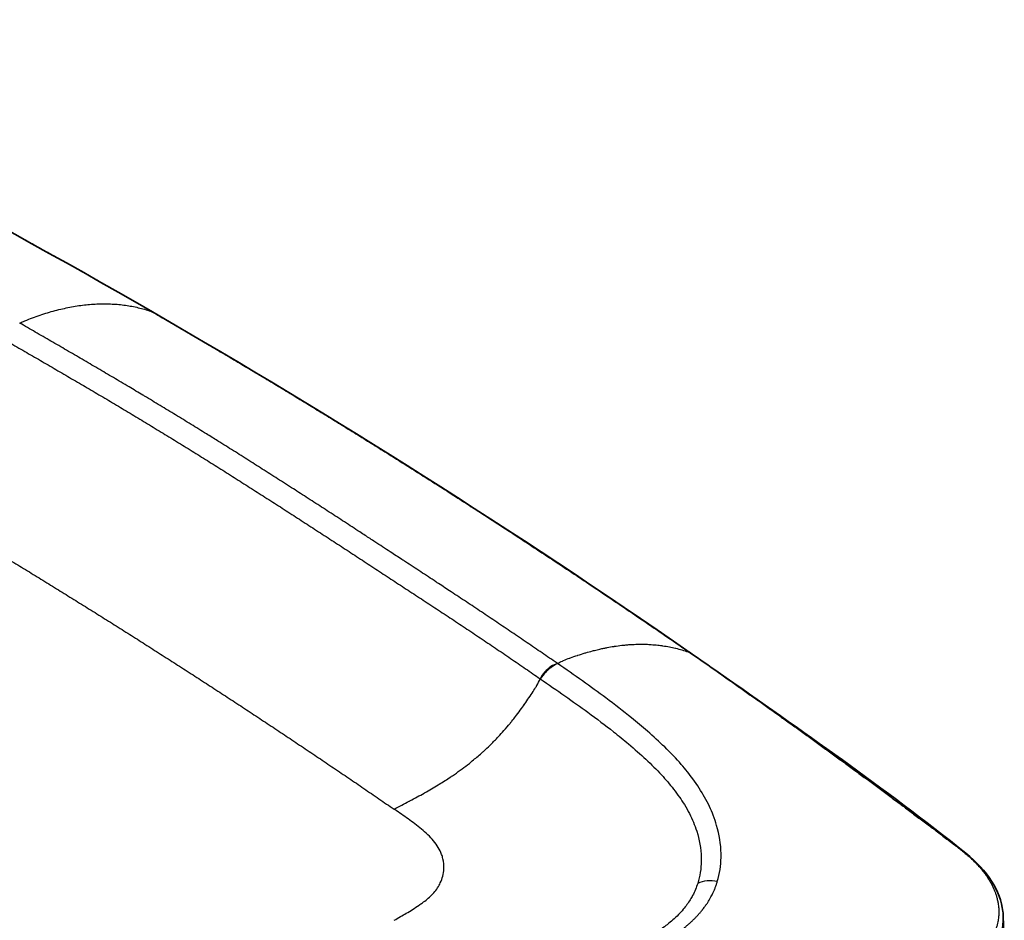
# Model space of a CAD drawing. Header units: millimetres. Extents: x 437 to 2596, y 423 to 1674.
# Tile 15 of 97: x 770 to 874, y 837 to 932. Entities that reach past the tile are written whole.
import ezdxf

# ---------------------------------------------------------------- set-up
doc = ezdxf.new("R2010")
doc.units = ezdxf.units.MM
doc.header["$LTSCALE"] = 5
doc.layers.add('0_CWD_4', color=7, linetype='Continuous', lineweight=25)
doc.layers.add('0_CWD_Line_035', color=7, linetype='Continuous', lineweight=35)

msp = doc.modelspace()

# ---------------------------------------------------------------- linework, layer by layer
at = {"layer": '0_CWD_4'}
for points in [[(783.9, 901.51), (783.35, 901.83), (782.25, 902.46), (780.59, 903.41), (778.93, 904.36), (777.26, 905.31), (775.59, 906.25), (773.93, 907.17), (772.25, 908.11), (770.59, 909.03), (768.92, 909.95), (767.24, 910.87), (765.57, 911.78), (763.88, 912.7), (762.21, 913.59), (760.52, 914.5), (758.85, 915.39), (757.15, 916.29), (755.48, 917.17), (753.78, 918.06), (752.1, 918.93), (750.41, 919.8), (748.71, 920.68), (747.02, 921.54), (745.32, 922.4), (743.63, 923.26), (741.93, 924.11), (740.23, 924.96), (738.52, 925.81), (736.83, 926.64), (735.1, 927.49), (733.42, 928.31), (731.69, 929.15), (729.99, 929.97), (728.28, 930.79), (726.56, 931.61), (725.42, 932.14), (724.85, 932.41)], [(783.95, 901.49), (783.94, 901.49), (783.92, 901.5), (783.9, 901.51)], [(783.9, 901.51), (784.45, 901.19), (785.56, 900.55), (787.21, 899.59), (788.87, 898.62), (790.53, 897.64), (792.18, 896.67), (793.82, 895.69), (795.47, 894.71), (797.11, 893.72), (798.75, 892.73), (800.4, 891.73), (802.03, 890.73), (803.68, 889.72), (805.3, 888.72), (806.95, 887.69), (808.56, 886.69), (810.21, 885.65), (811.82, 884.64), (813.46, 883.6), (815.08, 882.57), (816.7, 881.53), (818.33, 880.48), (819.94, 879.44), (821.56, 878.39), (823.17, 877.33), (824.78, 876.27), (826.4, 875.21), (828.01, 874.14), (829.61, 873.08), (831.23, 871.99), (832.82, 870.92), (834.44, 869.83), (836.02, 868.75), (837.63, 867.66), (839.23, 866.56), (840.29, 865.82), (840.82, 865.46)], [(752.58, 884.88), (753.13, 884.56), (754.24, 883.92), (755.89, 882.95), (757.56, 881.98), (759.2, 881.01), (760.85, 880.04), (762.5, 879.05), (764.15, 878.07), (765.8, 877.08), (767.44, 876.09), (769.09, 875.08), (770.73, 874.09), (772.36, 873.08), (774, 872.07), (775.63, 871.06), (777.27, 870.04), (778.9, 869.02), (780.54, 867.99), (782.16, 866.97), (783.78, 865.93), (785.42, 864.89), (787.03, 863.86), (788.67, 862.8), (790.27, 861.76), (791.89, 860.71), (793.51, 859.65), (795.11, 858.59), (796.73, 857.52), (798.33, 856.46), (799.94, 855.38), (801.54, 854.31), (803.15, 853.22), (804.75, 852.14), (806.35, 851.05), (807.94, 849.96), (809.01, 849.22), (809.54, 848.86)], [(840.82, 865.46), (840.84, 865.45), (840.87, 865.44), (840.89, 865.42)], [(843.79, 863.39), (843.82, 863.38), (843.84, 863.36), (843.87, 863.35)], [(809.62, 848.81), (809.59, 848.82), (809.57, 848.84), (809.54, 848.86)], [(869.93, 844.26), (869.99, 844.26), (870.04, 844.23), (870.08, 844.2)]]:
    msp.add_open_spline(points, degree=3, dxfattribs=at)
for points, knots in [([(769.91, 900.31), (770.09, 900.39), (770.27, 900.46), (770.46, 900.54), (770.73, 900.65), (771, 900.76), (771.26, 900.86), (771.53, 900.96), (771.8, 901.05), (772.07, 901.14), (772.33, 901.23), (772.6, 901.32), (772.86, 901.4), (773.12, 901.48), (773.39, 901.55), (773.65, 901.62), (773.92, 901.69), (774.18, 901.76), (774.44, 901.82), (774.7, 901.88), (774.95, 901.93), (775.21, 901.98), (775.47, 902.03), (775.73, 902.08), (775.98, 902.12), (776.24, 902.16), (776.49, 902.19), (776.75, 902.22), (777, 902.25), (777.25, 902.27), (777.5, 902.29), (777.63, 902.3), (777.77, 902.31), (777.9, 902.32)], [0.0000096, 0.0000096, 0.0000096, 0.0000096, 0.0670295, 0.0670295, 0.0670295, 0.1647814, 0.1647814, 0.1647814, 0.2625332, 0.2625332, 0.2625332, 0.3602851, 0.3602851, 0.3602851, 0.4580369, 0.4580369, 0.4580369, 0.5557887, 0.5557887, 0.5557887, 0.6535406, 0.6535406, 0.6535406, 0.7512924, 0.7512924, 0.7512924, 0.8490443, 0.8490443, 0.8490443, 0.9467961, 0.9467961, 0.9467961, 1, 1, 1, 1]), ([(777.9, 902.32), (778.02, 902.33), (778.13, 902.33), (778.24, 902.33), (778.49, 902.34), (778.73, 902.35), (778.97, 902.34), (779.21, 902.34), (779.45, 902.34), (779.69, 902.32), (779.93, 902.31), (780.17, 902.3), (780.41, 902.27), (780.64, 902.25), (780.87, 902.22), (781.1, 902.19), (781.34, 902.16), (781.56, 902.12), (781.79, 902.08), (782.02, 902.04), (782.24, 901.99), (782.46, 901.93), (782.69, 901.88), (782.9, 901.82), (783.12, 901.76), (783.34, 901.7), (783.56, 901.63), (783.77, 901.56), (783.81, 901.54), (783.86, 901.52), (783.9, 901.51)], [0, 0, 0, 0, 0.052548, 0.052548, 0.052548, 0.167855, 0.167855, 0.167855, 0.283161, 0.283161, 0.283161, 0.398468, 0.398468, 0.398468, 0.513774, 0.513774, 0.513774, 0.629081, 0.629081, 0.629081, 0.744388, 0.744388, 0.744388, 0.859694, 0.859694, 0.859694, 0.975001, 0.975001, 0.975001, 1, 1, 1, 1]), ([(826.85, 864.27), (826.84, 864.28), (826.82, 864.29), (826.8, 864.31), (826.27, 864.67), (825.74, 865.04), (825.21, 865.4), (824.68, 865.76), (824.15, 866.12), (823.62, 866.48), (823.09, 866.85), (822.55, 867.21), (822.01, 867.57), (821.48, 867.93), (820.95, 868.29), (820.41, 868.65), (819.88, 869.01), (819.34, 869.37), (818.8, 869.73), (818.27, 870.09), (817.73, 870.44), (817.2, 870.8), (816.66, 871.15), (816.12, 871.51), (815.59, 871.86), (815.14, 872.15), (814.7, 872.45), (814.26, 872.74), (814.16, 872.8), (814.07, 872.86), (813.98, 872.92), (813.44, 873.28), (812.91, 873.63), (812.37, 873.98), (811.83, 874.33), (811.29, 874.68), (810.75, 875.04), (810.63, 875.12), (810.5, 875.2), (810.38, 875.28), (809.96, 875.55), (809.55, 875.82), (809.14, 876.09), (808.6, 876.44), (808.06, 876.8), (807.52, 877.15), (807.18, 877.38), (806.83, 877.6), (806.49, 877.83), (806.3, 877.95), (806.1, 878.08), (805.91, 878.2), (805.37, 878.55), (804.84, 878.9), (804.3, 879.26), (803.76, 879.61), (803.22, 879.96), (802.68, 880.31), (802.14, 880.66), (801.6, 881.01), (801.06, 881.35), (800.52, 881.7), (799.99, 882.05), (799.45, 882.39), (799.2, 882.56), (798.95, 882.72), (798.69, 882.88), (798.4, 883.06), (798.11, 883.25), (797.83, 883.44), (797.28, 883.78), (796.74, 884.13), (796.2, 884.47), (795.66, 884.82), (795.12, 885.16), (794.58, 885.5), (794.04, 885.85), (793.49, 886.19), (792.95, 886.53), (792.4, 886.88), (791.86, 887.21), (791.32, 887.55), (791.17, 887.65), (791.01, 887.75), (790.85, 887.85), (790.47, 888.09), (790.08, 888.33), (789.69, 888.57), (789.14, 888.91), (788.6, 889.25), (788.05, 889.58), (787.51, 889.92), (786.96, 890.25), (786.42, 890.58), (785.87, 890.92), (785.32, 891.25), (784.78, 891.58), (784.23, 891.91), (783.68, 892.24), (783.13, 892.57), (783.07, 892.61), (783.01, 892.64), (782.95, 892.68), (782.46, 892.97), (781.97, 893.26), (781.48, 893.55), (780.93, 893.88), (780.38, 894.21), (779.83, 894.53), (779.28, 894.85), (778.73, 895.18), (778.18, 895.5), (777.63, 895.82), (777.08, 896.15), (776.53, 896.47), (775.98, 896.79), (775.43, 897.11), (774.87, 897.43), (774.32, 897.75), (773.77, 898.08), (773.22, 898.39), (772.66, 898.71), (772.11, 899.03), (771.56, 899.35), (771.01, 899.67), (770.46, 899.99), (769.91, 900.31)], [0.0000653, 0.0000653, 0.0000653, 0.0000653, 0.0009238, 0.0009238, 0.0009238, 0.0294688, 0.0294688, 0.0294688, 0.0580138, 0.0580138, 0.0580138, 0.0865589, 0.0865589, 0.0865589, 0.1151039, 0.1151039, 0.1151039, 0.1436489, 0.1436489, 0.1436489, 0.172194, 0.172194, 0.172194, 0.200739, 0.200739, 0.200739, 0.2242877, 0.2242877, 0.2242877, 0.2292841, 0.2292841, 0.2292841, 0.2578291, 0.2578291, 0.2578291, 0.2863741, 0.2863741, 0.2863741, 0.2930627, 0.2930627, 0.2930627, 0.3149192, 0.3149192, 0.3149192, 0.3434642, 0.3434642, 0.3434642, 0.3617685, 0.3617685, 0.3617685, 0.3720092, 0.3720092, 0.3720092, 0.4005543, 0.4005543, 0.4005543, 0.4290993, 0.4290993, 0.4290993, 0.4576443, 0.4576443, 0.4576443, 0.4861894, 0.4861894, 0.4861894, 0.4994749, 0.4994749, 0.4994749, 0.5147344, 0.5147344, 0.5147344, 0.5432794, 0.5432794, 0.5432794, 0.5718245, 0.5718245, 0.5718245, 0.6003695, 0.6003695, 0.6003695, 0.6289145, 0.6289145, 0.6289145, 0.6371217, 0.6371217, 0.6371217, 0.6574596, 0.6574596, 0.6574596, 0.6860046, 0.6860046, 0.6860046, 0.7145496, 0.7145496, 0.7145496, 0.7430947, 0.7430947, 0.7430947, 0.7716397, 0.7716397, 0.7716397, 0.7747971, 0.7747971, 0.7747971, 0.8001848, 0.8001848, 0.8001848, 0.8287298, 0.8287298, 0.8287298, 0.8572748, 0.8572748, 0.8572748, 0.8858199, 0.8858199, 0.8858199, 0.9143649, 0.9143649, 0.9143649, 0.9429099, 0.9429099, 0.9429099, 0.971455, 0.971455, 0.971455, 1, 1, 1, 1]), ([(768.16, 898.63), (768.71, 898.31), (769.82, 897.66), (771.47, 896.71), (773.13, 895.75), (774.78, 894.78), (776.44, 893.82), (778.09, 892.85), (779.74, 891.87), (781.39, 890.89), (783.03, 889.89), (784.67, 888.9), (786.31, 887.9), (787.95, 886.89), (789.58, 885.87), (791.2, 884.86), (792.84, 883.82), (794.45, 882.79), (796.08, 881.75), (797.71, 880.71), (799.32, 879.67), (800.93, 878.62), (802.55, 877.57), (804.17, 876.52), (805.78, 875.47), (807.4, 874.4), (809.01, 873.35), (810.63, 872.29), (812.23, 871.24), (813.85, 870.18), (815.46, 869.12), (817.06, 868.06), (818.68, 866.98), (820.27, 865.91), (821.89, 864.81), (823.45, 863.74), (824.5, 863.01), (825.01, 862.66)], [0, 0, 0, 0, 0.028597, 0.057194, 0.085792, 0.114389, 0.142986, 0.171583, 0.20018, 0.228777, 0.257375, 0.285972, 0.314569, 0.343166, 0.371763, 0.40036, 0.428958, 0.457555, 0.486152, 0.514749, 0.543346, 0.571943, 0.600541, 0.629138, 0.657735, 0.686332, 0.714929, 0.743526, 0.772124, 0.800721, 0.829318, 0.857915, 0.886512, 0.91511, 0.943707, 0.972304, 1, 1, 1, 1]), ([(826.86, 864.27), (827.01, 864.36), (827.18, 864.45), (827.37, 864.54), (827.4, 864.55), (827.44, 864.57), (827.48, 864.59), (827.7, 864.68), (827.93, 864.77), (828.17, 864.85), (828.18, 864.86), (828.2, 864.86), (828.21, 864.87), (828.46, 864.96), (828.71, 865.05), (828.97, 865.14), (828.98, 865.14), (828.99, 865.14), (829, 865.15), (829.24, 865.23), (829.5, 865.31), (829.77, 865.39), (829.79, 865.4), (829.82, 865.41), (829.85, 865.41), (830.08, 865.48), (830.31, 865.55), (830.56, 865.61), (830.63, 865.63), (830.7, 865.65), (830.77, 865.67), (830.96, 865.71), (831.15, 865.76), (831.34, 865.8), (831.48, 865.84), (831.62, 865.87), (831.77, 865.9), (831.88, 865.92), (832, 865.94), (832.12, 865.97), (832.35, 866.01), (832.59, 866.05), (832.84, 866.09), (832.85, 866.09), (832.87, 866.09), (832.89, 866.1), (833.14, 866.13), (833.39, 866.17), (833.65, 866.2), (833.76, 866.21), (833.87, 866.22), (833.99, 866.23), (834.12, 866.25), (834.26, 866.26), (834.41, 866.27), (834.65, 866.28), (834.9, 866.3), (835.15, 866.31), (835.17, 866.31), (835.19, 866.31), (835.22, 866.31), (835.44, 866.31), (835.66, 866.32), (835.88, 866.31), (836.09, 866.31), (836.31, 866.31), (836.52, 866.3), (836.55, 866.29), (836.58, 866.29), (836.6, 866.29), (836.84, 866.28), (837.07, 866.26), (837.31, 866.24), (837.51, 866.22), (837.7, 866.2), (837.9, 866.17), (837.94, 866.16), (837.98, 866.16), (838.01, 866.15), (838.24, 866.12), (838.47, 866.08), (838.7, 866.04), (838.91, 866), (839.12, 865.95), (839.33, 865.9), (839.35, 865.9), (839.36, 865.89), (839.37, 865.89), (839.59, 865.84), (839.81, 865.78), (840.03, 865.71), (840.25, 865.65), (840.46, 865.58), (840.68, 865.51), (840.72, 865.49), (840.77, 865.47), (840.82, 865.46)], [0, 0, 0, 0, 0.063527, 0.063527, 0.063527, 0.076923, 0.076923, 0.076923, 0.149341, 0.149341, 0.149341, 0.153846, 0.153846, 0.153846, 0.227972, 0.227972, 0.227972, 0.230769, 0.230769, 0.230769, 0.300334, 0.300334, 0.300334, 0.307692, 0.307692, 0.307692, 0.367242, 0.367242, 0.367242, 0.384615, 0.384615, 0.384615, 0.42947, 0.42947, 0.42947, 0.461538, 0.461538, 0.461538, 0.487548, 0.487548, 0.487548, 0.538462, 0.538462, 0.538462, 0.542104, 0.542104, 0.542104, 0.59353, 0.59353, 0.59353, 0.615385, 0.615385, 0.615385, 0.642086, 0.642086, 0.642086, 0.688178, 0.688178, 0.688178, 0.692308, 0.692308, 0.692308, 0.732082, 0.732082, 0.732082, 0.769231, 0.769231, 0.769231, 0.773937, 0.773937, 0.773937, 0.814016, 0.814016, 0.814016, 0.846154, 0.846154, 0.846154, 0.852536, 0.852536, 0.852536, 0.889525, 0.889525, 0.889525, 0.923077, 0.923077, 0.923077, 0.925165, 0.925165, 0.925165, 0.9596, 0.9596, 0.9596, 0.99281, 0.99281, 0.99281, 1, 1, 1, 1]), ([(843.79, 863.39), (843.75, 863.41), (843.72, 863.44), (843.68, 863.46), (843.49, 863.6), (843.3, 863.73), (843.11, 863.86), (842.92, 864), (842.73, 864.13), (842.54, 864.26), (842.35, 864.4), (842.15, 864.53), (841.96, 864.66), (841.77, 864.79), (841.58, 864.93), (841.39, 865.06), (841.2, 865.19), (841.01, 865.33), (840.82, 865.46)], [0, 0, 0, 0, 0.035713, 0.035713, 0.035713, 0.228568, 0.228568, 0.228568, 0.421424, 0.421424, 0.421424, 0.614279, 0.614279, 0.614279, 0.807134, 0.807134, 0.807134, 1, 1, 1, 1]), ([(826.86, 864.27), (826.65, 864.18), (826.44, 864.05), (826.22, 863.89), (826.11, 863.81), (826.01, 863.73), (825.9, 863.63), (825.79, 863.54), (825.69, 863.44), (825.59, 863.34), (825.38, 863.13), (825.19, 862.9), (825.01, 862.66)], [0.0000865, 0.0000865, 0.0000865, 0.0000865, 0.3333333, 0.3333333, 0.3333333, 0.5001567, 0.5001567, 0.5001567, 0.6666667, 0.6666667, 0.6666667, 1, 1, 1, 1]), ([(826.85, 864.27), (826.62, 864.2), (826.14, 863.99), (825.49, 863.41), (825.15, 862.92), (825.01, 862.66)], [0.0017322, 0.0017322, 0.0017322, 0.0017322, 0.3333333, 0.6666667, 1, 1, 1, 1]), ([(843.77, 841.2), (844.02, 842.03), (844.15, 842.89), (844.17, 843.76), (844.17, 843.89), (844.17, 844.03), (844.17, 844.16), (844.15, 845.16), (843.98, 846.17), (843.7, 847.14), (843.6, 847.5), (843.48, 847.85), (843.34, 848.21), (843.1, 848.83), (842.81, 849.45), (842.42, 850.13), (842.08, 850.74), (841.66, 851.39), (841.18, 852.06), (840.81, 852.56), (840.4, 853.08), (839.96, 853.59), (839.42, 854.21), (838.83, 854.83), (838.2, 855.44), (837.62, 856), (837.02, 856.55), (836.38, 857.11), (835.83, 857.58), (835.27, 858.05), (834.68, 858.53), (833.82, 859.22), (832.92, 859.92), (831.97, 860.63), (830.37, 861.82), (828.64, 863.04), (826.86, 864.27)], [0, 0, 0, 0, 0.123814, 0.123814, 0.123814, 0.142857, 0.142857, 0.142857, 0.285714, 0.285714, 0.285714, 0.338419, 0.338419, 0.338419, 0.428571, 0.428571, 0.428571, 0.509676, 0.509676, 0.509676, 0.571429, 0.571429, 0.571429, 0.646439, 0.646439, 0.646439, 0.714286, 0.714286, 0.714286, 0.772195, 0.772195, 0.772195, 0.857143, 0.857143, 0.857143, 1, 1, 1, 1]), ([(843.79, 863.39), (843.94, 863.28), (844.1, 863.17), (844.25, 863.06), (844.44, 862.93), (844.64, 862.79), (844.83, 862.66), (845.02, 862.52), (845.21, 862.39), (845.4, 862.26), (845.59, 862.12), (845.78, 861.99), (845.97, 861.85), (846.16, 861.72), (846.35, 861.58), (846.55, 861.45), (846.74, 861.31), (846.93, 861.18), (847.12, 861.04), (847.31, 860.91), (847.5, 860.77), (847.69, 860.64), (847.88, 860.5), (848.07, 860.37), (848.26, 860.24), (848.44, 860.1), (848.64, 859.97), (848.83, 859.83), (849.02, 859.7), (849.21, 859.56), (849.4, 859.42), (849.59, 859.29), (849.78, 859.15), (849.97, 859.02), (850.11, 858.92), (850.25, 858.82), (850.38, 858.72), (850.44, 858.68), (850.49, 858.65), (850.54, 858.61), (850.73, 858.47), (850.92, 858.34), (851.11, 858.2), (851.3, 858.07), (851.49, 857.93), (851.68, 857.79), (851.87, 857.66), (852.06, 857.52), (852.25, 857.39), (852.43, 857.25), (852.63, 857.11), (852.82, 856.98), (853.01, 856.84), (853.19, 856.7), (853.38, 856.57), (853.57, 856.43), (853.76, 856.29), (853.95, 856.15), (854.14, 856.02), (854.33, 855.88), (854.52, 855.74), (854.71, 855.6), (854.9, 855.47), (855.09, 855.33), (855.28, 855.19), (855.47, 855.06), (855.66, 854.92), (855.85, 854.78), (856.04, 854.64), (856.23, 854.5), (856.41, 854.37), (856.6, 854.23), (856.79, 854.09), (856.84, 854.06), (856.89, 854.02), (856.94, 853.99), (857.08, 853.88), (857.22, 853.78), (857.36, 853.68), (857.55, 853.54), (857.73, 853.4), (857.92, 853.26), (858.11, 853.13), (858.3, 852.99), (858.49, 852.85), (858.68, 852.71), (858.86, 852.57), (859.05, 852.43), (859.24, 852.3), (859.43, 852.16), (859.62, 852.02), (859.81, 851.88), (860, 851.74), (860.19, 851.6), (860.38, 851.46), (860.56, 851.32), (860.75, 851.18), (860.94, 851.05), (861.13, 850.9), (861.32, 850.76), (861.51, 850.62), (861.69, 850.48), (861.88, 850.35), (862.07, 850.21), (862.25, 850.07), (862.44, 849.93), (862.63, 849.79), (862.82, 849.65), (863.01, 849.51), (863.16, 849.39), (863.3, 849.28), (863.45, 849.17), (863.49, 849.14), (863.53, 849.12), (863.57, 849.09), (863.76, 848.95), (863.95, 848.8), (864.14, 848.66), (864.33, 848.52), (864.51, 848.38), (864.7, 848.24), (864.88, 848.1), (865.07, 847.96), (865.26, 847.82), (865.44, 847.68), (865.63, 847.54), (865.82, 847.4), (866.01, 847.26), (866.19, 847.12), (866.38, 846.97), (866.49, 846.9), (866.59, 846.82), (866.69, 846.74), (866.78, 846.68), (866.86, 846.61), (866.95, 846.55), (867.13, 846.41), (867.32, 846.27), (867.5, 846.13), (867.69, 845.98), (867.88, 845.84), (868.07, 845.7), (868.15, 845.64), (868.23, 845.58), (868.31, 845.51), (868.42, 845.43), (868.52, 845.35), (868.63, 845.27), (868.79, 845.15), (868.95, 845.02), (869.12, 844.9), (869.14, 844.88), (869.16, 844.86), (869.19, 844.85), (869.3, 844.76), (869.41, 844.68), (869.52, 844.59), (869.59, 844.53), (869.67, 844.48), (869.74, 844.42), (869.8, 844.37), (869.87, 844.32), (869.93, 844.26)], [0, 0, 0, 0, 0.017578, 0.017578, 0.017578, 0.039179, 0.039179, 0.039179, 0.060808, 0.060808, 0.060808, 0.082461, 0.082461, 0.082461, 0.104134, 0.104134, 0.104134, 0.125823, 0.125823, 0.125823, 0.147523, 0.147523, 0.147523, 0.169231, 0.169231, 0.169231, 0.190943, 0.190943, 0.190943, 0.212654, 0.212654, 0.212654, 0.234361, 0.234361, 0.234361, 0.25, 0.25, 0.25, 0.256057, 0.256057, 0.256057, 0.277719, 0.277719, 0.277719, 0.299345, 0.299345, 0.299345, 0.320948, 0.320948, 0.320948, 0.342539, 0.342539, 0.342539, 0.364128, 0.364128, 0.364128, 0.385727, 0.385727, 0.385727, 0.407346, 0.407346, 0.407346, 0.428997, 0.428997, 0.428997, 0.45069, 0.45069, 0.45069, 0.472438, 0.472438, 0.472438, 0.494252, 0.494252, 0.494252, 0.5, 0.5, 0.5, 0.516106, 0.516106, 0.516106, 0.537913, 0.537913, 0.537913, 0.559674, 0.559674, 0.559674, 0.581396, 0.581396, 0.581396, 0.603085, 0.603085, 0.603085, 0.624749, 0.624749, 0.624749, 0.646392, 0.646392, 0.646392, 0.668021, 0.668021, 0.668021, 0.689642, 0.689642, 0.689642, 0.711262, 0.711262, 0.711262, 0.732887, 0.732887, 0.732887, 0.75, 0.75, 0.75, 0.754523, 0.754523, 0.754523, 0.77617, 0.77617, 0.77617, 0.797835, 0.797835, 0.797835, 0.819524, 0.819524, 0.819524, 0.841247, 0.841247, 0.841247, 0.863012, 0.863012, 0.863012, 0.875, 0.875, 0.875, 0.8848, 0.8848, 0.8848, 0.90647, 0.90647, 0.90647, 0.928109, 0.928109, 0.928109, 0.9375, 0.9375, 0.9375, 0.949824, 0.949824, 0.949824, 0.96875, 0.96875, 0.96875, 0.971483, 0.971483, 0.971483, 0.984375, 0.984375, 0.984375, 0.992768, 0.992768, 0.992768, 1, 1, 1, 1]), ([(809.54, 848.86), (810.09, 849.14), (810.63, 849.42), (811.14, 849.69), (811.17, 849.71), (811.2, 849.72), (811.23, 849.74), (811.75, 850.02), (812.25, 850.29), (812.74, 850.56), (812.75, 850.57), (812.76, 850.58), (812.78, 850.59), (813.28, 850.87), (813.76, 851.15), (814.22, 851.43), (814.26, 851.45), (814.3, 851.48), (814.33, 851.5), (814.75, 851.76), (815.15, 852.01), (815.54, 852.27), (815.67, 852.36), (815.8, 852.45), (815.93, 852.54), (816.21, 852.73), (816.48, 852.93), (816.74, 853.12), (817.01, 853.32), (817.27, 853.52), (817.52, 853.71), (817.62, 853.8), (817.72, 853.88), (817.82, 853.96), (818.17, 854.24), (818.49, 854.52), (818.8, 854.79), (818.89, 854.88), (818.98, 854.96), (819.07, 855.04), (819.28, 855.23), (819.49, 855.42), (819.68, 855.61), (819.96, 855.88), (820.22, 856.15), (820.47, 856.41), (820.51, 856.45), (820.55, 856.49), (820.58, 856.53), (820.79, 856.75), (820.99, 856.97), (821.18, 857.19), (821.4, 857.44), (821.61, 857.69), (821.82, 857.93), (821.88, 858.02), (821.95, 858.1), (822.02, 858.18), (822.15, 858.34), (822.27, 858.5), (822.39, 858.65), (822.57, 858.88), (822.75, 859.11), (822.91, 859.34), (823.07, 859.55), (823.22, 859.76), (823.36, 859.97), (823.37, 859.98), (823.38, 859.99), (823.39, 860), (823.54, 860.22), (823.69, 860.44), (823.83, 860.65), (823.98, 860.87), (824.12, 861.09), (824.26, 861.3), (824.38, 861.49), (824.49, 861.67), (824.61, 861.86), (824.62, 861.89), (824.64, 861.92), (824.66, 861.95), (824.79, 862.18), (824.9, 862.41), (825.01, 862.66)], [0, 0, 0, 0, 0.052503, 0.052503, 0.052503, 0.055556, 0.055556, 0.055556, 0.109575, 0.109575, 0.109575, 0.111111, 0.111111, 0.111111, 0.166667, 0.166667, 0.166667, 0.171291, 0.171291, 0.171291, 0.222222, 0.222222, 0.222222, 0.239983, 0.239983, 0.239983, 0.277778, 0.277778, 0.277778, 0.317173, 0.317173, 0.317173, 0.333333, 0.333333, 0.333333, 0.388889, 0.388889, 0.388889, 0.405374, 0.405374, 0.405374, 0.444444, 0.444444, 0.444444, 0.5, 0.5, 0.5, 0.508341, 0.508341, 0.508341, 0.555556, 0.555556, 0.555556, 0.611111, 0.611111, 0.611111, 0.63009, 0.63009, 0.63009, 0.666667, 0.666667, 0.666667, 0.722222, 0.722222, 0.722222, 0.774839, 0.774839, 0.774839, 0.777778, 0.777778, 0.777778, 0.833333, 0.833333, 0.833333, 0.888889, 0.888889, 0.888889, 0.936252, 0.936252, 0.936252, 0.944444, 0.944444, 0.944444, 1, 1, 1, 1]), ([(825.01, 862.66), (826.8, 861.43), (828.5, 860.25), (830.06, 859.11), (831.01, 858.42), (831.91, 857.73), (832.77, 857.06), (833.32, 856.62), (833.86, 856.19), (834.37, 855.76), (835.02, 855.21), (835.63, 854.67), (836.21, 854.14), (836.8, 853.59), (837.34, 853.05), (837.85, 852.5), (838.31, 852), (838.74, 851.49), (839.13, 850.99), (839.57, 850.42), (839.96, 849.86), (840.28, 849.34), (840.69, 848.69), (840.99, 848.08), (841.24, 847.47), (841.37, 847.16), (841.49, 846.86), (841.59, 846.54), (841.88, 845.62), (842.05, 844.68), (842.07, 843.75), (842.08, 843.62), (842.08, 843.5), (842.07, 843.37), (842.06, 842.57), (841.93, 841.77), (841.69, 841.01)], [0, 0, 0, 0, 0.142857, 0.142857, 0.142857, 0.229246, 0.229246, 0.229246, 0.285714, 0.285714, 0.285714, 0.3566, 0.3566, 0.3566, 0.428571, 0.428571, 0.428571, 0.495163, 0.495163, 0.495163, 0.571429, 0.571429, 0.571429, 0.665726, 0.665726, 0.665726, 0.714286, 0.714286, 0.714286, 0.857143, 0.857143, 0.857143, 0.876926, 0.876926, 0.876926, 1, 1, 1, 1]), ([(809.55, 837.1), (809.77, 837.22), (810, 837.35), (810.23, 837.49), (810.43, 837.6), (810.63, 837.72), (810.84, 837.84), (811.28, 838.11), (811.74, 838.39), (812.2, 838.7), (812.32, 838.78), (812.44, 838.87), (812.55, 838.95), (812.89, 839.2), (813.22, 839.47), (813.5, 839.76), (813.83, 840.08), (814.11, 840.43), (814.32, 840.81), (814.36, 840.89), (814.4, 840.97), (814.44, 841.05), (814.67, 841.51), (814.79, 842.02), (814.82, 842.53), (814.84, 842.89), (814.8, 843.26), (814.72, 843.62), (814.68, 843.77), (814.64, 843.92), (814.58, 844.07), (814.4, 844.58), (814.1, 845.06), (813.73, 845.51), (813.36, 845.96), (812.9, 846.37), (812.44, 846.75), (811.98, 847.13), (811.5, 847.48), (811.03, 847.82), (810.55, 848.16), (810.08, 848.49), (809.62, 848.81)], [0, 0, 0, 0, 0.053631, 0.053631, 0.053631, 0.1, 0.1, 0.1, 0.2, 0.2, 0.2, 0.225751, 0.225751, 0.225751, 0.3, 0.3, 0.3, 0.383111, 0.383111, 0.383111, 0.4, 0.4, 0.4, 0.5, 0.5, 0.5, 0.570202, 0.570202, 0.570202, 0.6, 0.6, 0.6, 0.7, 0.7, 0.7, 0.8, 0.8, 0.8, 0.9, 0.9, 0.9, 1, 1, 1, 1]), ([(869.93, 844.26), (870.06, 844.16), (870.18, 844.06), (870.3, 843.96), (870.48, 843.8), (870.65, 843.65), (870.82, 843.49), (870.98, 843.33), (871.14, 843.16), (871.3, 843), (871.35, 842.95), (871.4, 842.89), (871.44, 842.84), (871.54, 842.73), (871.64, 842.62), (871.73, 842.51), (871.84, 842.37), (871.95, 842.23), (872.05, 842.09), (872.08, 842.06), (872.1, 842.04), (872.12, 842.01), (872.24, 841.84), (872.36, 841.67), (872.46, 841.5), (872.5, 841.44), (872.53, 841.39), (872.57, 841.33), (872.64, 841.22), (872.7, 841.1), (872.77, 840.98), (872.84, 840.84), (872.91, 840.69), (872.98, 840.55), (872.99, 840.52), (873.01, 840.49), (873.02, 840.46), (873.1, 840.29), (873.17, 840.12), (873.23, 839.94), (873.25, 839.88), (873.27, 839.82), (873.29, 839.76), (873.32, 839.65), (873.36, 839.53), (873.39, 839.42), (873.42, 839.27), (873.46, 839.12), (873.48, 838.97), (873.49, 838.95), (873.49, 838.92), (873.5, 838.9), (873.53, 838.72), (873.55, 838.55), (873.56, 838.37), (873.56, 838.31), (873.57, 838.25), (873.57, 838.19), (873.57, 838.07), (873.58, 837.96), (873.57, 837.84), (873.57, 837.7), (873.56, 837.55), (873.54, 837.4), (873.54, 837.37), (873.54, 837.34), (873.53, 837.32), (873.51, 837.14), (873.48, 836.97), (873.45, 836.8), (873.43, 836.75), (873.42, 836.69), (873.41, 836.64), (873.38, 836.52), (873.34, 836.41), (873.31, 836.29), (873.25, 836.12), (873.19, 835.95), (873.11, 835.79), (873.04, 835.63), (872.96, 835.47), (872.87, 835.3), (872.85, 835.26), (872.83, 835.22), (872.8, 835.18), (872.73, 835.06), (872.66, 834.95), (872.58, 834.83), (872.51, 834.71), (872.42, 834.6), (872.33, 834.48), (872.31, 834.45), (872.28, 834.41), (872.25, 834.38), (872.13, 834.23), (872.01, 834.08), (871.87, 833.94), (871.84, 833.9), (871.8, 833.87), (871.77, 833.83), (871.66, 833.72), (871.55, 833.62), (871.44, 833.52), (871.33, 833.41), (871.22, 833.31), (871.1, 833.22), (871.06, 833.18), (871.02, 833.15), (870.98, 833.12), (870.82, 832.99), (870.65, 832.86), (870.48, 832.74), (870.43, 832.7), (870.38, 832.67), (870.34, 832.64)], [0, 0, 0, 0, 0.0278177, 0.0278177, 0.0278177, 0.0695789, 0.0695789, 0.0695789, 0.1112047, 0.1112047, 0.1112047, 0.125, 0.125, 0.125, 0.1529114, 0.1529114, 0.1529114, 0.1875, 0.1875, 0.1875, 0.1948631, 0.1948631, 0.1948631, 0.2364356, 0.2364356, 0.2364356, 0.25, 0.25, 0.25, 0.2780254, 0.2780254, 0.2780254, 0.3125, 0.3125, 0.3125, 0.31947, 0.31947, 0.31947, 0.3606216, 0.3606216, 0.3606216, 0.375, 0.375, 0.375, 0.4019587, 0.4019587, 0.4019587, 0.4375, 0.4375, 0.4375, 0.4435612, 0.4435612, 0.4435612, 0.485042, 0.485042, 0.485042, 0.5, 0.5, 0.5, 0.5273134, 0.5273134, 0.5273134, 0.5625, 0.5625, 0.5625, 0.569576, 0.569576, 0.569576, 0.6117538, 0.6117538, 0.6117538, 0.625, 0.625, 0.625, 0.654118, 0.654118, 0.654118, 0.6965014, 0.6965014, 0.6965014, 0.7387929, 0.7387929, 0.7387929, 0.75, 0.75, 0.75, 0.7807896, 0.7807896, 0.7807896, 0.8125, 0.8125, 0.8125, 0.8223995, 0.8223995, 0.8223995, 0.8644167, 0.8644167, 0.8644167, 0.875, 0.875, 0.875, 0.9065979, 0.9065979, 0.9065979, 0.9375, 0.9375, 0.9375, 0.9479173, 0.9479173, 0.9479173, 0.9892922, 0.9892922, 0.9892922, 0.9999849, 0.9999849, 0.9999849, 0.9999849]), ([(843.77, 841.2), (843.42, 841.28), (842.67, 841.33), (841.98, 841.15), (841.69, 841.01)], [0, 0, 0, 0, 0.500493, 1, 1, 1, 1]), ([(830.9, 831.12), (830.98, 831.16), (831.06, 831.19), (831.14, 831.23), (831.26, 831.29), (831.39, 831.34), (831.52, 831.4), (831.64, 831.46), (831.77, 831.52), (831.89, 831.57), (832.02, 831.63), (832.15, 831.69), (832.27, 831.75), (832.4, 831.81), (832.52, 831.86), (832.64, 831.92), (832.77, 831.98), (832.9, 832.04), (833.02, 832.09), (833.14, 832.15), (833.27, 832.21), (833.39, 832.27), (833.5, 832.32), (833.6, 832.37), (833.71, 832.42), (833.72, 832.43), (833.74, 832.44), (833.76, 832.44), (833.89, 832.51), (834.01, 832.56), (834.13, 832.62), (834.26, 832.68), (834.38, 832.74), (834.49, 832.8), (834.62, 832.86), (834.74, 832.92), (834.86, 832.98), (834.98, 833.04), (835.1, 833.1), (835.22, 833.16), (835.34, 833.22), (835.46, 833.28), (835.58, 833.34), (835.7, 833.41), (835.82, 833.47), (835.93, 833.53), (835.96, 833.54), (835.99, 833.56), (836.01, 833.57), (836.11, 833.62), (836.2, 833.67), (836.28, 833.71), (836.4, 833.78), (836.52, 833.84), (836.63, 833.9), (836.75, 833.97), (836.87, 834.03), (836.98, 834.1), (837.09, 834.16), (837.21, 834.23), (837.32, 834.29), (837.41, 834.35), (837.51, 834.4), (837.6, 834.46), (837.61, 834.47), (837.63, 834.48), (837.65, 834.49), (837.76, 834.55), (837.88, 834.62), (837.98, 834.69), (838.1, 834.76), (838.2, 834.82), (838.31, 834.89), (838.42, 834.96), (838.52, 835.03), (838.63, 835.1), (838.67, 835.12), (838.71, 835.15), (838.75, 835.18), (838.81, 835.22), (838.88, 835.27), (838.94, 835.31), (839.05, 835.38), (839.15, 835.45), (839.25, 835.52), (839.35, 835.6), (839.45, 835.67), (839.55, 835.74), (839.65, 835.82), (839.75, 835.89), (839.85, 835.96), (839.95, 836.04), (840.04, 836.11), (840.14, 836.19), (840.21, 836.25), (840.28, 836.31), (840.36, 836.37), (840.38, 836.38), (840.4, 836.4), (840.42, 836.42), (840.51, 836.5), (840.6, 836.58), (840.69, 836.65), (840.78, 836.73), (840.87, 836.81), (840.96, 836.89), (841.05, 836.98), (841.14, 837.06), (841.22, 837.14), (841.3, 837.22), (841.39, 837.31), (841.47, 837.39), (841.55, 837.47), (841.63, 837.56), (841.71, 837.64), (841.79, 837.73), (841.86, 837.82), (841.94, 837.9), (842.01, 837.99), (842.09, 838.08), (842.16, 838.17), (842.18, 838.19), (842.19, 838.21), (842.21, 838.24), (842.27, 838.31), (842.32, 838.37), (842.37, 838.44), (842.44, 838.53), (842.5, 838.63), (842.57, 838.72), (842.63, 838.81), (842.7, 838.9), (842.76, 839), (842.82, 839.09), (842.88, 839.19), (842.94, 839.29), (843, 839.38), (843.05, 839.48), (843.1, 839.58), (843.14, 839.65), (843.18, 839.73), (843.22, 839.8), (843.23, 839.83), (843.24, 839.85), (843.26, 839.88), (843.31, 839.98), (843.35, 840.08), (843.4, 840.18), (843.44, 840.28), (843.49, 840.39), (843.53, 840.49), (843.57, 840.59), (843.61, 840.7), (843.64, 840.8), (843.68, 840.91), (843.71, 841.01), (843.75, 841.12), (843.76, 841.15), (843.77, 841.18), (843.77, 841.2)], [0, 0, 0, 0, 0.003823, 0.003823, 0.003823, 0.009928, 0.009928, 0.009928, 0.016118, 0.016118, 0.016118, 0.022422, 0.022422, 0.022422, 0.02887, 0.02887, 0.02887, 0.035501, 0.035501, 0.035501, 0.042364, 0.042364, 0.042364, 0.048418, 0.048418, 0.048418, 0.049523, 0.049523, 0.049523, 0.057063, 0.057063, 0.057063, 0.065034, 0.065034, 0.065034, 0.073477, 0.073477, 0.073477, 0.082428, 0.082428, 0.082428, 0.091923, 0.091923, 0.091923, 0.101981, 0.101981, 0.101981, 0.104393, 0.104393, 0.104393, 0.112628, 0.112628, 0.112628, 0.123939, 0.123939, 0.123939, 0.135987, 0.135987, 0.135987, 0.148841, 0.148841, 0.148841, 0.160369, 0.160369, 0.160369, 0.162565, 0.162565, 0.162565, 0.177223, 0.177223, 0.177223, 0.192895, 0.192895, 0.192895, 0.209646, 0.209646, 0.209646, 0.216344, 0.216344, 0.216344, 0.227477, 0.227477, 0.227477, 0.246333, 0.246333, 0.246333, 0.266296, 0.266296, 0.266296, 0.287461, 0.287461, 0.287461, 0.309916, 0.309916, 0.309916, 0.328295, 0.328295, 0.328295, 0.333722, 0.333722, 0.333722, 0.358861, 0.358861, 0.358861, 0.385407, 0.385407, 0.385407, 0.413479, 0.413479, 0.413479, 0.443192, 0.443192, 0.443192, 0.47464, 0.47464, 0.47464, 0.507877, 0.507877, 0.507877, 0.54289, 0.54289, 0.54289, 0.552197, 0.552197, 0.552197, 0.579543, 0.579543, 0.579543, 0.617734, 0.617734, 0.617734, 0.657543, 0.657543, 0.657543, 0.699043, 0.699043, 0.699043, 0.742297, 0.742297, 0.742297, 0.776098, 0.776098, 0.776098, 0.787348, 0.787348, 0.787348, 0.834347, 0.834347, 0.834347, 0.883238, 0.883238, 0.883238, 0.933776, 0.933776, 0.933776, 0.985591, 0.985591, 0.985591, 1, 1, 1, 1]), ([(841.69, 841.01), (841.55, 840.57), (841.38, 840.14), (841.15, 839.71), (841.08, 839.57), (840.99, 839.43), (840.9, 839.28), (840.69, 838.93), (840.43, 838.59), (840.16, 838.27), (839.99, 838.06), (839.82, 837.87), (839.66, 837.7), (839.24, 837.28), (838.9, 836.98), (838.45, 836.63), (838.41, 836.6), (838.37, 836.57), (838.33, 836.54), (837.91, 836.21), (837.4, 835.86), (836.92, 835.56), (836.85, 835.52), (836.79, 835.48), (836.72, 835.44), (836.33, 835.19), (835.95, 834.97), (835.56, 834.76), (835.5, 834.73), (835.44, 834.7), (835.38, 834.67), (834.92, 834.42), (834.45, 834.18), (833.96, 833.94), (833.9, 833.91), (833.84, 833.89), (833.79, 833.86), (833.58, 833.76), (833.38, 833.66), (833.16, 833.56)], [0, 0, 0, 0, 0.0936421, 0.0936421, 0.0936421, 0.125, 0.125, 0.125, 0.2009413, 0.2009413, 0.2009413, 0.25, 0.25, 0.25, 0.375, 0.375, 0.375, 0.3858243, 0.3858243, 0.3858243, 0.5, 0.5, 0.5, 0.5154414, 0.5154414, 0.5154414, 0.6100863, 0.6100863, 0.6100863, 0.625, 0.625, 0.625, 0.7373477, 0.7373477, 0.7373477, 0.75, 0.75, 0.75, 0.7955634, 0.7955634, 0.7955634, 0.7955634]), ([(870.57, 831.9), (870.86, 832.08), (871.14, 832.27), (871.39, 832.46), (871.64, 832.66), (871.88, 832.86), (872.09, 833.07), (872.1, 833.07), (872.1, 833.07), (872.1, 833.07), (872.32, 833.28), (872.52, 833.5), (872.7, 833.73), (872.71, 833.73), (872.71, 833.73), (872.71, 833.73), (872.89, 833.96), (873.06, 834.19), (873.21, 834.43), (873.21, 834.43), (873.21, 834.44), (873.21, 834.44), (873.5, 834.92), (873.72, 835.41), (873.86, 835.93), (873.86, 835.93), (873.86, 835.93), (873.86, 835.94), (873.93, 836.2), (873.98, 836.46), (874.01, 836.73), (874.04, 836.99), (874.05, 837.25), (874.04, 837.52)], [0, 0, 0, 0, 0.0625, 0.0625, 0.0625, 0.1243678, 0.1243678, 0.1243678, 0.125, 0.125, 0.125, 0.1870133, 0.1870133, 0.1870133, 0.1875, 0.1875, 0.1875, 0.2494529, 0.2494529, 0.2494529, 0.25, 0.25, 0.25, 0.3738743, 0.3738743, 0.3738743, 0.375, 0.375, 0.375, 0.4375, 0.4375, 0.4375, 0.49856, 0.49856, 0.49856, 0.49856])]:
    msp.add_open_spline(points, degree=3, knots=knots, dxfattribs=at)
at = {"layer": '0_CWD_Line_035'}
for p, q in [((788.33, 889.41), (788.33, 889.41)), ((788.96, 889.02), (788.96, 889.02)), ((832.88, 859.94), (832.88, 859.94)), ((833.86, 859.18), (833.86, 859.18)), ((832.97, 856.9), (832.97, 856.9)), ((833.86, 856.18), (833.86, 856.18)), ((834.96, 855.25), (834.96, 855.25)), ((835.07, 855.16), (835.07, 855.16)), ((836.4, 853.96), (836.4, 853.96)), ((837.63, 852.74), (837.63, 852.74)), ((838.46, 851.81), (838.46, 851.81)), ((842.05, 842.84), (842.05, 842.84)), ((874.04, 837.53), (874.16, 834.01))]:
    msp.add_line(p, q, dxfattribs=at)
msp.add_ellipse((2697.14, -289.14), major_axis=(2711.54, -188.65), ratio=0.562277, start_param=2.390191, end_param=2.390192, dxfattribs=at)
for points in [[(724.88, 932.4), (744.89, 923), (764.61, 912.66), (783.95, 901.49)], [(783.95, 901.49), (803.3, 890.32), (822.3, 878.31), (840.89, 865.42)], [(790.94, 887.79), (790.94, 887.79), (790.94, 887.79), (790.94, 887.79)], [(840.89, 865.42), (840.89, 865.42), (840.89, 865.42), (840.89, 865.42)], [(840.89, 865.42), (841.89, 864.73), (842.88, 864.04), (843.87, 863.35)], [(843.87, 863.35), (852.7, 857.17), (861.36, 851.16), (870.08, 844.2)], [(837.42, 852.95), (837.42, 852.95), (837.42, 852.95), (837.42, 852.95)], [(841.8, 851.15), (841.8, 851.15), (841.8, 851.15), (841.8, 851.15)], [(841.66, 846.31), (841.66, 846.31), (841.66, 846.31), (841.66, 846.31)]]:
    msp.add_open_spline(points, degree=3, dxfattribs=at)
msp.add_open_spline([(870.08, 844.2), (871.2, 843.31), (872.14, 842.3), (873.46, 840.23), (873.88, 839.12), (874.03, 837.86), (874.04, 837.69), (874.04, 837.52)], degree=3, knots=[0, 0, 0, 0, 0.499217, 0.499217, 0.984412, 0.984412, 1.060874, 1.060874, 1.060874, 1.060874], dxfattribs=at)

doc.saveas('drawing.dxf')
